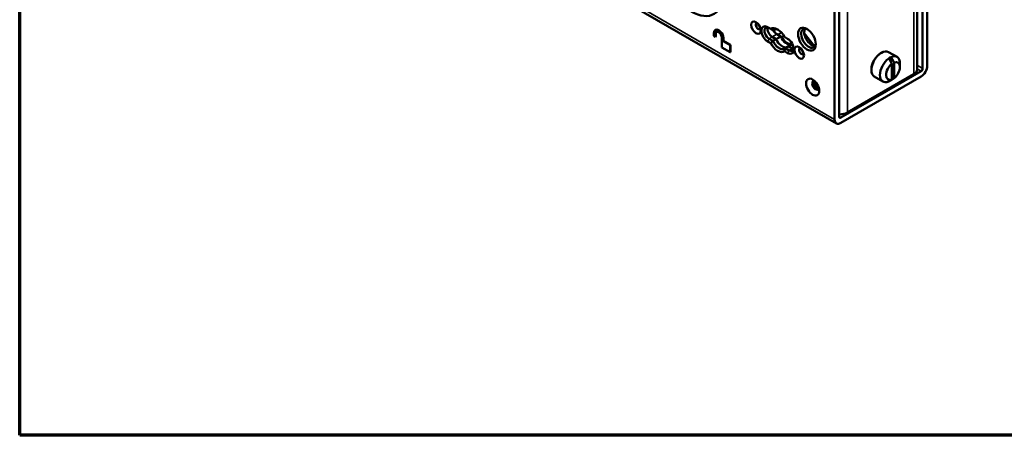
# Paper-space layout 'Sheet_1' of a CAD drawing. Header units: millimetres. Extents: x 0.8 to 58.3, y 0.8 to 58.3.
# Tile 1 of 42: x 0.8 to 18.5, y 0.8 to 8.3. Entities that reach past the tile are written whole.
import ezdxf

# ---------------------------------------------------------------- set-up
doc = ezdxf.new("R2010")
doc.units = ezdxf.units.MM
for name, color, linetype, lineweight in [('Border (ISO)', 7, 'Continuous', 70), ('Visible (ISO)', 7, 'Continuous', 50), ('Visible Narrow (ISO)', 7, 'Continuous', 35)]:
    doc.layers.add(name, color=color, linetype=linetype, lineweight=lineweight)

# ---------------------------------------------------------------- blocks, each defined once
blk = doc.blocks.new('Borders Chauvet')
at = {"layer": 'Border (ISO)'}
for p, q in [((0.787, 0.787), (0.787, 58.268)), ((58.268, 0.787), (0.787, 0.787))]:
    blk.add_line(p, q, dxfattribs=at)

psp = doc.layouts.new('Sheet_1')

# ---------------------------------------------------------------- linework, layer by layer
at = {"layer": 'Visible (ISO)'}
for p, q in [((1.59118, 14.43752), (15.50504, 6.40435)), ((17.14275, 7.4408), (17.14275, 11.0411)), ((16.95821, 10.96671), (16.95821, 7.37169)), ((17.05923, 10.99289), (17.05923, 7.39259)), ((15.55594, 6.52466), (15.55594, 10.12496)), ((15.47242, 10.07674), (15.47242, 6.47644)), ((13.29821, 7.98246), (13.29821, 8.03068)), ((13.32824, 8.08796), (13.32267, 8.08474)), ((13.32605, 8.0146), (13.32605, 7.96638)), ((13.33161, 8.01782), (13.33161, 7.9696)), ((14.32067, 8.10577), (14.26421, 8.13836)), ((14.38949, 8.09818), (14.36165, 8.08211)), ((14.50084, 7.9696), (14.43125, 8.00978)), ((14.44517, 8.00174), (14.51883, 7.95922)), ((14.92619, 8.02864), (15.10635, 7.80444)), ((15.05762, 7.85594), (14.92745, 8.01787)), ((13.32605, 7.96638), (13.29821, 7.98246)), ((13.32605, 7.96638), (13.33161, 7.9696)), ((13.4374, 7.77351), (13.4374, 7.95031)), ((13.46524, 7.93424), (13.46524, 7.88602)), ((13.46524, 7.88602), (13.47081, 7.88924)), ((13.46524, 7.88602), (13.59051, 7.81369)), ((13.47081, 7.93745), (13.47081, 7.88924)), ((13.47081, 7.88924), (13.59608, 7.81691)), ((13.59051, 7.81369), (13.59608, 7.81691)), ((13.59051, 7.81369), (13.59051, 7.68511)), ((13.59608, 7.81691), (13.59608, 7.68833)), ((14.26421, 7.8812), (14.32066, 7.84861)), ((14.29205, 7.92942), (14.36165, 7.88924)), ((14.41733, 7.92138), (14.34773, 7.96156)), ((14.41733, 7.92138), (14.34773, 7.96156)), ((14.36165, 7.88924), (14.41733, 7.92138)), ((14.41733, 7.92138), (14.50084, 7.9696)), ((14.51883, 7.95922), (14.55825, 7.98198)), ((14.62612, 7.92942), (14.56967, 7.96201)), ((14.71151, 7.83406), (14.64004, 7.7928)), ((13.59051, 7.68511), (13.4374, 7.77351)), ((13.59051, 7.68511), (13.59608, 7.68833)), ((14.56967, 7.70485), (14.62612, 7.67225)), ((14.64004, 7.7928), (14.58436, 7.76065)), ((14.58436, 7.76065), (14.65396, 7.72047)), ((14.70964, 7.75262), (14.64004, 7.7928)), ((14.70964, 7.75262), (14.64004, 7.7928)), ((16.30202, 7.66904), (16.31594, 7.67707)), ((16.44389, 7.68975), (16.597, 7.60135)), ((16.48993, 7.59933), (16.48993, 7.50247)), ((16.50385, 7.1929), (16.50385, 7.47816)), ((16.54561, 7.21701), (16.54561, 7.50227)), ((16.65, 7.41991), (16.65, 7.4842)), ((17.0314, 7.34437), (15.58378, 6.50858)), ((16.90055, 7.29133), (15.70348, 6.6002)), ((16.13499, 7.37973), (16.13499, 7.36366)), ((15.58378, 6.41215), (17.0314, 7.24793)), ((16.18798, 7.24651), (16.3411, 7.15811)), ((16.48993, 7.18466), (16.48993, 7.18423))]:
    psp.add_line(p, q, dxfattribs=at)
for centre, major_axis, start_param, end_param in [((12.88903, 9.09305), (0.41339, -0.71601), 5.49778757, 7.06830827), ((14.09718, 8.15444), (-0.0315, 0.05455), 5.89808675, 9.80987652), ((14.13894, 8.17854), (-0.0315, 0.05455), 0.93828203, 2.20331062), ((14.26421, 8.00978), (-0.07874, 0.13638), 5.49778809, 8.63937168), ((13.38172, 7.98246), (-0.05906, 0.10229), 3.92699082, 7.06858347), ((13.38172, 7.98246), (-0.03937, 0.06819), 3.92699082, 7.06858347), ((13.38729, 7.98567), (-0.05906, 0.10229), 3.92699082, 6.28318531), ((13.38729, 7.98567), (-0.03937, 0.06819), 0.07076974, 0.78539816), ((14.29205, 8.02585), (-0.05906, 0.10229), 5.49778715, 8.63938062), ((14.34773, 8.058), (-0.05906, 0.10229), 0.49088268, 2.3561949), ((14.34773, 8.058), (0.05906, -0.10229), 3.63247533, 5.49778714), ((14.44517, 7.90531), (-0.11811, 0.20458), 4.65671246, 6.33886182), ((14.43125, 8.10622), (-0.05906, 0.10229), 1.45265496, 2.35619449), ((14.44517, 8.09818), (0.05906, -0.10229), 4.4744318, 5.49778714), ((15.00194, 7.93745), (-0.0935, 0.16195), 5.5981834, 10.10977987), ((15.05762, 7.9696), (0.0935, -0.16195), 3.44390572, 5.98087224), ((14.44516, 7.90531), (0.11811, -0.20458), 4.65671246, 6.33886182), ((14.52868, 7.95353), (0.09843, -0.17048), 4.57048398, 6.14128031), ((14.52868, 7.95353), (0.09843, -0.17048), 4.57049203, 6.1414298), ((14.6122, 8.00175), (0.09843, -0.17048), 4.57049203, 6.14128835), ((14.6122, 8.00174), (0.08858, -0.15343), 4.65671847, 6.30757072), ((14.62612, 7.80083), (0.07874, -0.13638), 5.49778809, 8.63937169), ((15.00194, 7.77673), (-0.07874, 0.13638), 4.57155802, 4.97418837), ((14.52868, 7.95353), (0.09843, -0.17048), 0.14175551, 0.14189695), ((14.65396, 7.81691), (0.05906, -0.10229), 5.49778715, 6.91332255), ((14.70964, 7.84905), (-0.05906, 0.10229), 2.35619449, 2.65070998), ((14.70964, 7.84905), (0.05906, -0.10229), 5.49778714, 5.79230263), ((14.87667, 7.7044), (-0.0315, 0.05455), 5.89808675, 9.80987652), ((14.91843, 7.72851), (-0.0315, 0.05455), 0.93828203, 2.20331062), ((15.0785, 7.76485), (0.03937, -0.06819), 1.74604009, 1.83230639), ((16.31594, 7.46813), (0.12795, 0.22162), 0, 3.14159265), ((16.30202, 7.47616), (-0.11811, -0.20457), 3.92699082, 5.49778714), ((16.46905, 7.37973), (0.12795, 0.22162), 5.49778714, 6.95294119), ((16.46905, 7.37973), (-0.12795, -0.22162), 4.04263299, 6.95294119), ((16.52473, 7.34758), (-0.08858, -0.15343), 4.09443866, 6.90113532), ((16.46905, 7.37973), (0.12795, 0.22162), 0.66975588, 0.90104034), ((16.52473, 7.34758), (0.08858, 0.15343), 4.09443866, 6.90113532), ((16.76136, 7.37169), (0.19685, 0), 5.49778714, 6.28318531), ((17.0314, 7.37651), (-0.07874, -0.13638), 0.78539816, 2.35619449), ((17.0314, 7.37651), (0.01969, 0.0341), 3.92699082, 5.49778714), ((15.13279, 7.09042), (-0.04429, 0.07671), 5.87947062, 9.82849265), ((15.16063, 7.10649), (0.04429, -0.07671), 3.46127991, 5.96349805), ((15.17454, 7.11453), (0.03937, -0.06819), 3.69686337, 5.7279146), ((16.46905, 7.37973), (-0.12795, -0.22162), 0.66975588, 0.90104034), ((15.56429, 6.68056), (0.19685, 0), 4.66994984, 5.49778714), ((15.58378, 6.54073), (-0.07874, -0.13638), 5.49778714, 7.06858347), ((15.58378, 6.54073), (-0.01969, -0.0341), 5.49778714, 7.06858347)]:
    psp.add_ellipse(centre, major_axis=major_axis, ratio=0.57735027, start_param=start_param, end_param=end_param, dxfattribs=at)
for centre, major_axis in [((14.05542, 8.13033), (-0.06102, 0.1057)), ((14.97411, 7.92138), (-0.11319, 0.19605)), ((14.83491, 7.68029), (-0.06102, 0.1057)), ((15.07711, 7.05827), (-0.08366, 0.14491))]:
    psp.add_ellipse(centre, major_axis=major_axis, ratio=0.57735027, dxfattribs=at)
for points, weights in [([(14.32067, 8.10577), (14.34193, 8.09349), (14.36165, 8.08211)], [0.999999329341, 0.999999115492, 0.999999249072]), ([(14.32066, 7.84861), (14.34193, 7.87027), (14.36165, 7.88924)], [0.999999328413, 0.999999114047, 0.999999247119]), ([(14.56967, 7.70485), (14.57779, 7.73409), (14.58436, 7.76065)], [0.999999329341, 0.999999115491, 0.999999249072]), ([(16.44817, 7.57522), (16.48117, 7.51781), (16.50385, 7.47816)], [1.02263543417, 1.04572677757, 1.03329585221]), ([(16.54561, 7.50227), (16.52293, 7.54192), (16.48993, 7.59933)], [1.03329615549, 1.04572688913, 1.02263534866]), ([(16.50385, 7.1929), (16.48117, 7.17943), (16.44817, 7.16012)], [1.03329623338, 1.04572702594, 1.02263553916]), ([(16.48993, 7.18423), (16.52293, 7.20354), (16.54561, 7.21701)], [1.02263549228, 1.0457269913, 1.03329621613])]:
    psp.add_rational_spline(points, weights, degree=2, dxfattribs=at)
for points, knots in [([(14.45972, 8.08902), (14.4463, 8.09525), (14.4326, 8.09936), (14.40259, 8.10233), (14.38694, 8.099), (14.37002, 8.08923), (14.36569, 8.08595), (14.36165, 8.08211)], [0.800460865, 0.800460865, 0.800460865, 0.800460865, 0.941726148, 0.941726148, 1.130074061, 1.130074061, 1.199545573, 1.199545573, 1.199545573, 1.199545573]), ([(14.36165, 7.88924), (14.36569, 7.88074), (14.37002, 7.87245), (14.38694, 7.84315), (14.40259, 7.82175), (14.43688, 7.78554), (14.45553, 7.77074), (14.49048, 7.75056), (14.50912, 7.74383), (14.54342, 7.74043), (14.55907, 7.74377), (14.57599, 7.75353), (14.58032, 7.75681), (14.58436, 7.76065)], [1.81397873, 1.81397873, 1.81397873, 1.81397873, 1.883441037, 1.883441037, 2.071786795, 2.071786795, 2.260132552, 2.260132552, 2.448480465, 2.448480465, 2.636828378, 2.636828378, 2.70629989, 2.70629989, 2.70629989, 2.70629989])]:
    psp.add_open_spline(points, degree=3, knots=knots, dxfattribs=at)
at = {"layer": 'Visible Narrow (ISO)'}
for p, q in [((1.55856, 14.50961), (15.47242, 6.47644)), ((16.90055, 7.29133), (16.90055, 10.92377)), ((15.70348, 10.23264), (15.70348, 6.6002)), ((13.33161, 8.01782), (13.32605, 8.0146)), ((14.43125, 8.00978), (14.34773, 7.96156)), ((14.51389, 8.04142), (14.44517, 8.00174)), ((13.47081, 7.93745), (13.46524, 7.93424)), ((14.29205, 7.92942), (14.26421, 7.8812)), ((14.34773, 7.96156), (14.29205, 7.92942)), ((15.02734, 7.83845), (15.05762, 7.85594)), ((15.10635, 7.80444), (15.12733, 7.81655)), ((14.62612, 7.67225), (14.65396, 7.72047)), ((14.65396, 7.72047), (14.70964, 7.75262)), ((14.70964, 7.75262), (14.73463, 7.76705)), ((16.95821, 7.45091), (17.05923, 7.39259)), ((17.0314, 7.34437), (16.95821, 7.38662)), ((15.55594, 6.52466), (15.58378, 6.50858))]:
    psp.add_line(p, q, dxfattribs=at)

# ---------------------------------------------------------------- block references
psp.add_blockref('Borders Chauvet', (0, 0))

doc.saveas('drawing.dxf')
